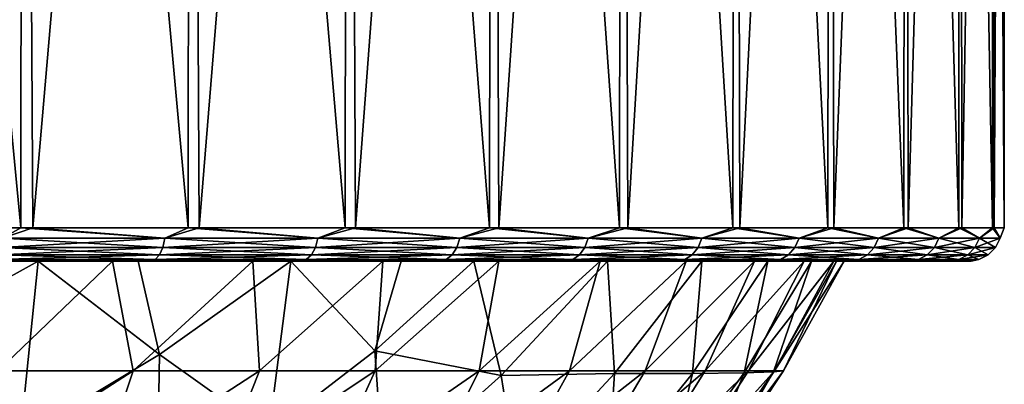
# Model space of a CAD drawing. Header units: metres. Extents: x -136 to 36, y -255 to -20.
# Tile 50 of 60: x 8.12 to 23, y -57.36 to -51.85. Entities that reach past the tile are written whole.
import ezdxf

# ---------------------------------------------------------------- set-up
doc = ezdxf.new("R2010")
doc.units = ezdxf.units.M
doc.layers.add('solid_11422034', color=7, linetype='CONTINUOUS')

msp = doc.modelspace()

# ---------------------------------------------------------------- linework, layer by layer
at = {"layer": 'solid_11422034'}
for points in [[(8.135307, -55, -21.513176), (5.489997, -55, -22.335173), (5.501239, -27.427959, -22.331985)], [(8.135307, -55, -21.513176), (5.501239, -27.427959, -22.331985), (8.158238, -27.446106, -21.504261)], [(5.675239, -55, 22.288824), (8.159039, -27.446112, 21.503956), (5.501848, -27.427963, 22.331837)], [(5.675239, -55, 22.288824), (8.313634, -55, 21.444895), (8.159039, -27.446112, 21.503956)], [(10.662612, -55, -20.379124), (8.135307, -55, -21.513176), (8.158238, -27.446106, -21.504261)], [(10.662612, -55, -20.379124), (8.158238, -27.446106, -21.504261), (10.688001, -27.469963, -20.364918)], [(8.313634, -55, 21.444895), (10.688911, -27.469973, 20.364439), (8.159039, -27.446112, 21.503956)], [(8.313634, -55, 21.444895), (10.831436, -55, 20.289898), (10.688911, -27.469973, 20.364439)], [(13.035252, -55, -18.949465), (10.662612, -55, -20.379124), (10.688001, -27.469963, -20.364918)], [(13.035252, -55, -18.949465), (10.688001, -27.469963, -20.364918), (13.064513, -27.498175, -18.929226)], [(10.831436, -55, 20.289898), (13.065455, -27.498188, 18.928576), (10.688911, -27.469973, 20.364439)], [(10.831436, -55, 20.289898), (13.192124, -55, 18.840591), (13.065455, -27.498188, 18.928576)], [(15.218809, -55, -17.244936), (13.035252, -55, -18.949465), (13.064513, -27.498175, -18.929226)], [(15.218809, -55, -17.244936), (13.064513, -27.498175, -18.929226), (15.253825, -27.529192, -17.213196)], [(13.192124, -55, 18.840591), (15.254725, -27.529205, 17.212399), (13.065455, -27.498188, 18.928576)], [(13.192124, -55, 18.840591), (15.361456, -55, 17.117992), (15.254725, -27.529205, 17.212399)], [(17.181612, -55, -15.290264), (15.218809, -55, -17.244936), (15.253825, -27.529192, -17.213196)], [(17.181612, -55, -15.290264), (15.253825, -27.529192, -17.213196), (17.214363, -27.561024, -15.252516)], [(15.361456, -55, 17.117992), (17.215162, -27.561037, 15.251616), (15.254725, -27.529205, 17.212399)], [(15.361456, -55, 17.117992), (17.307964, -55, 15.147092), (17.215162, -27.561037, 15.251616)], [(18.895191, -55, -13.113801), (17.181612, -55, -15.290264), (17.214363, -27.561024, -15.252516)], [(18.895191, -55, -13.113801), (17.214363, -27.561024, -15.252516), (18.930161, -27.592022, -13.063158)], [(17.307964, -55, 15.147092), (18.930811, -27.592035, 13.062213), (17.215162, -27.561037, 15.251616)], [(17.307964, -55, 15.147092), (19.003412, -55, 12.956477), (18.930811, -27.592035, 13.062213)], [(20.334686, -55, -10.747117), (18.895191, -55, -13.113801), (18.930161, -27.592022, -13.063158)], [(20.334686, -55, -10.747117), (18.930161, -27.592022, -13.063158), (20.365597, -27.620245, -10.686709)], [(19.003412, -55, 12.956477), (20.366077, -27.620255, 10.685794), (18.930811, -27.592035, 13.062213)], [(19.003412, -55, 12.956477), (20.42321, -55, 10.577924), (20.366077, -27.620255, 10.685794)], [(21.479221, -55, -8.224542), (20.334686, -55, -10.747117), (20.365597, -27.620245, -10.686709)], [(21.479221, -55, -8.224542), (20.365597, -27.620245, -10.686709), (21.504694, -27.644079, -8.157104)], [(20.42321, -55, 10.577924), (21.505001, -27.644087, 8.156299), (20.366077, -27.620255, 10.685794)], [(20.42321, -55, 10.577924), (21.546762, -55, 8.045933), (21.505001, -27.644087, 8.156299)], [(22.312191, -55, -5.582666), (21.479221, -55, -8.224542), (21.504694, -27.644079, -8.157104)], [(22.312191, -55, -5.582666), (21.504694, -27.644079, -8.157104), (22.332199, -27.662222, -5.500356)], [(21.546762, -55, 8.045933), (22.332348, -27.662226, 5.499743), (21.505001, -27.644087, 8.156299)], [(21.546762, -55, 8.045933), (22.357769, -55, 5.397233), (22.332348, -27.662226, 5.499743)], [(22.821514, -55, -2.859812), (22.312191, -55, -5.582666), (22.332199, -27.662222, -5.500356)], [(22.821514, -55, -2.859812), (22.332199, -27.662222, -5.500356), (22.830742, -27.673483, -2.780962)], [(22.357769, -55, 5.397233), (22.830788, -27.673483, 2.780618), (22.332348, -27.662226, 5.499743)], [(22.357769, -55, 5.397233), (22.844469, -55, 2.670245), (22.830788, -27.673483, 2.780618)], [(22.999802, -55, -0.095476), (22.821514, -55, -2.859812), (22.830742, -27.673483, -2.780962)], [(22.999802, -55, -0.095476), (22.830742, -27.673483, -2.780962), (23.000002, -27.677349, 0)], [(22.844469, -55, 2.670245), (23.000002, -27.677349, 0), (22.830788, -27.673483, 2.780618)], [(22.844469, -55, 2.670245), (22.999802, -55, -0.095476), (23.000002, -27.677349, 0)], [(7.858143, -55.15406, -21.590071), (5.489997, -55, -22.335173), (8.135307, -55, -21.513176)], [(7.858143, -55.15406, 21.590071), (8.313634, -55, 21.444895), (5.675239, -55, 22.288824)], [(10.311463, -55.15406, -20.531813), (7.858143, -55.15406, -21.590071), (8.135307, -55, -21.513176)], [(7.858143, -55.15406, 21.590071), (10.311463, -55.15406, 20.531813), (8.313634, -55, 21.444895)], [(10.311463, -55.15406, -20.531813), (8.135307, -55, -21.513176), (10.662612, -55, -20.379124)], [(10.311463, -55.15406, 20.531813), (10.831436, -55, 20.289898), (8.313634, -55, 21.444895)], [(12.625339, -55.15406, -19.195896), (10.311463, -55.15406, -20.531813), (10.662612, -55, -20.379124)], [(10.311463, -55.15406, 20.531813), (12.625339, -55.15406, 19.195896), (10.831436, -55, 20.289898)], [(12.625339, -55.15406, -19.195896), (10.662612, -55, -20.379124), (13.035252, -55, -18.949465)], [(12.625339, -55.15406, 19.195896), (13.192124, -55, 18.840591), (10.831436, -55, 20.289898)], [(14.768478, -55.15406, -17.600388), (12.625339, -55.15406, -19.195896), (13.035252, -55, -18.949465)], [(12.625339, -55.15406, 19.195896), (14.768478, -55.15406, 17.600388), (13.192124, -55, 18.840591)], [(14.768478, -55.15406, -17.600388), (13.035252, -55, -18.949465), (15.218809, -55, -17.244936)], [(14.768478, -55.15406, 17.600388), (15.361456, -55, 17.117992), (13.192124, -55, 18.840591)], [(16.711899, -55.15406, -15.766864), (14.768478, -55.15406, -17.600388), (15.218809, -55, -17.244936)], [(14.768478, -55.15406, 17.600388), (16.711899, -55.15406, 15.766864), (15.361456, -55, 17.117992)], [(16.711899, -55.15406, -15.766864), (15.218809, -55, -17.244936), (17.181612, -55, -15.290264)], [(16.711899, -55.15406, 15.766864), (17.307964, -55, 15.147092), (15.361456, -55, 17.117992)], [(18.429321, -55.15406, -13.720121), (16.711899, -55.15406, -15.766864), (17.181612, -55, -15.290264)], [(16.711899, -55.15406, 15.766864), (18.429321, -55.15406, 13.720121), (17.307964, -55, 15.147092)], [(18.429321, -55.15406, -13.720121), (17.181612, -55, -15.290264), (18.895191, -55, -13.113801)], [(18.429321, -55.15406, 13.720121), (19.003412, -55, 12.956477), (17.307964, -55, 15.147092)], [(19.897516, -55.15406, -11.487837), (18.429321, -55.15406, -13.720121), (18.895191, -55, -13.113801)], [(18.429321, -55.15406, 13.720121), (19.897516, -55.15406, 11.487837), (19.003412, -55, 12.956477)], [(19.897516, -55.15406, -11.487837), (18.895191, -55, -13.113801), (20.334686, -55, -10.747117)], [(19.897516, -55.15406, 11.487837), (20.42321, -55, 10.577924), (19.003412, -55, 12.956477)], [(21.096634, -55.15406, -9.1002), (19.897516, -55.15406, -11.487837), (20.334686, -55, -10.747117)], [(19.897516, -55.15406, 11.487837), (21.096634, -55.15406, 9.1002), (20.42321, -55, 10.577924)], [(21.096634, -55.15406, -9.1002), (20.334686, -55, -10.747117), (21.479221, -55, -8.224542)], [(21.096634, -55.15406, 9.1002), (21.546762, -55, 8.045933), (20.42321, -55, 10.577924)], [(22.010454, -55.15406, -6.589498), (21.096634, -55.15406, -9.1002), (21.479221, -55, -8.224542)], [(21.096634, -55.15406, 9.1002), (22.010454, -55.15406, 6.589498), (21.546762, -55, 8.045933)], [(22.010454, -55.15406, -6.589498), (21.479221, -55, -8.224542), (22.312191, -55, -5.582666)], [(22.010454, -55.15406, 6.589498), (22.357769, -55, 5.397233), (21.546762, -55, 8.045933)], [(22.626621, -55.15406, -3.989684), (22.010454, -55.15406, -6.589498), (22.312191, -55, -5.582666)], [(22.010454, -55.15406, 6.589498), (22.626621, -55.15406, 3.989684), (22.357769, -55, 5.397233)], [(22.626621, -55.15406, -3.989684), (22.312191, -55, -5.582666), (22.821514, -55, -2.859812)], [(22.626621, -55.15406, 3.989684), (22.844469, -55, 2.670245), (22.357769, -55, 5.397233)], [(22.936802, -55.15406, -1.335917), (22.626621, -55.15406, -3.989684), (22.821514, -55, -2.859812)], [(22.626621, -55.15406, 3.989684), (22.936802, -55.15406, 1.335917), (22.844469, -55, 2.670245)], [(22.936802, -55.15406, -1.335917), (22.821514, -55, -2.859812), (22.999802, -55, -0.095476)], [(22.936802, -55.15406, 1.335917), (22.999802, -55, -0.095476), (22.844469, -55, 2.670245)], [(22.936802, -55.15406, 1.335917), (22.936802, -55.15406, -1.335917), (22.999802, -55, -0.095476)], [(7.833867, -55.29364, -21.523371), (7.858143, -55.15406, -21.590071), (10.311463, -55.15406, -20.531813)], [(10.279608, -55.29364, -20.468382), (7.833867, -55.29364, -21.523371), (10.311463, -55.15406, -20.531813)], [(7.833867, -55.29364, 21.523371), (10.279608, -55.29364, 20.468382), (7.858143, -55.15406, 21.590071)], [(10.279608, -55.29364, 20.468382), (10.311463, -55.15406, 20.531813), (7.858143, -55.15406, 21.590071)], [(10.279608, -55.29364, -20.468382), (10.311463, -55.15406, -20.531813), (12.625339, -55.15406, -19.195896)], [(12.586334, -55.29364, -19.136591), (10.279608, -55.29364, -20.468382), (12.625339, -55.15406, -19.195896)], [(10.279608, -55.29364, 20.468382), (12.586334, -55.29364, 19.136591), (10.311463, -55.15406, 20.531813)], [(12.586334, -55.29364, 19.136591), (12.625339, -55.15406, 19.195896), (10.311463, -55.15406, 20.531813)], [(12.586334, -55.29364, -19.136591), (12.625339, -55.15406, -19.195896), (14.768478, -55.15406, -17.600388)], [(14.722853, -55.29364, -17.546013), (12.586334, -55.29364, -19.136591), (14.768478, -55.15406, -17.600388)], [(12.586334, -55.29364, 19.136591), (14.722853, -55.29364, 17.546013), (12.625339, -55.15406, 19.195896)], [(14.722853, -55.29364, 17.546013), (14.768478, -55.15406, 17.600388), (12.625339, -55.15406, 19.195896)], [(14.722853, -55.29364, -17.546013), (14.768478, -55.15406, -17.600388), (16.711899, -55.15406, -15.766864)], [(16.660271, -55.29364, -15.718154), (14.722853, -55.29364, -17.546013), (16.711899, -55.15406, -15.766864)], [(14.722853, -55.29364, 17.546013), (16.660271, -55.29364, 15.718154), (14.768478, -55.15406, 17.600388)], [(16.660271, -55.29364, 15.718154), (16.711899, -55.15406, 15.766864), (14.768478, -55.15406, 17.600388)], [(16.660271, -55.29364, -15.718154), (16.711899, -55.15406, -15.766864), (18.429321, -55.15406, -13.720121)], [(18.372385, -55.29364, -13.677734), (16.660271, -55.29364, -15.718154), (18.429321, -55.15406, -13.720121)], [(16.660271, -55.29364, 15.718154), (18.372385, -55.29364, 13.677734), (16.711899, -55.15406, 15.766864)], [(18.372385, -55.29364, 13.677734), (18.429321, -55.15406, 13.720121), (16.711899, -55.15406, 15.766864)], [(18.372385, -55.29364, -13.677734), (18.429321, -55.15406, -13.720121), (19.897516, -55.15406, -11.487837)], [(19.836046, -55.29364, -11.452347), (18.372385, -55.29364, -13.677734), (19.897516, -55.15406, -11.487837)], [(18.372385, -55.29364, 13.677734), (19.836046, -55.29364, 11.452347), (18.429321, -55.15406, 13.720121)], [(19.836046, -55.29364, 11.452347), (19.897516, -55.15406, 11.487837), (18.429321, -55.15406, 13.720121)], [(19.836046, -55.29364, -11.452347), (19.897516, -55.15406, -11.487837), (21.096634, -55.15406, -9.1002)], [(21.031458, -55.29364, -9.072085), (19.836046, -55.29364, -11.452347), (21.096634, -55.15406, -9.1002)], [(19.836046, -55.29364, 11.452347), (21.031458, -55.29364, 9.072085), (19.897516, -55.15406, 11.487837)], [(21.031458, -55.29364, 9.072085), (21.096634, -55.15406, 9.1002), (19.897516, -55.15406, 11.487837)], [(21.031458, -55.29364, -9.072085), (21.096634, -55.15406, -9.1002), (22.010454, -55.15406, -6.589498)], [(21.942455, -55.29364, -6.56914), (21.031458, -55.29364, -9.072085), (22.010454, -55.15406, -6.589498)], [(21.031458, -55.29364, 9.072085), (21.942455, -55.29364, 6.56914), (21.096634, -55.15406, 9.1002)], [(21.942455, -55.29364, 6.56914), (22.010454, -55.15406, 6.589498), (21.096634, -55.15406, 9.1002)], [(21.942455, -55.29364, -6.56914), (22.010454, -55.15406, -6.589498), (22.626621, -55.15406, -3.989684)], [(22.556719, -55.29364, -3.977358), (21.942455, -55.29364, -6.56914), (22.626621, -55.15406, -3.989684)], [(21.942455, -55.29364, 6.56914), (22.556719, -55.29364, 3.977358), (22.010454, -55.15406, 6.589498)], [(22.556719, -55.29364, 3.977358), (22.626621, -55.15406, 3.989684), (22.010454, -55.15406, 6.589498)], [(22.556719, -55.29364, -3.977358), (22.626621, -55.15406, -3.989684), (22.936802, -55.15406, -1.335917)], [(22.865942, -55.29364, -1.331789), (22.556719, -55.29364, -3.977358), (22.936802, -55.15406, -1.335917)], [(22.556719, -55.29364, 3.977358), (22.865942, -55.29364, 1.331789), (22.626621, -55.15406, 3.989684)], [(22.865942, -55.29364, 1.331789), (22.936802, -55.15406, 1.335917), (22.626621, -55.15406, 3.989684)], [(22.865942, -55.29364, -1.331789), (22.936802, -55.15406, -1.335917), (22.936802, -55.15406, 1.335917)], [(22.865942, -55.29364, 1.331789), (22.865942, -55.29364, -1.331789), (22.936802, -55.15406, 1.335917)], [(7.796014, -55.404415, -21.419373), (7.833867, -55.29364, -21.523371), (10.279608, -55.29364, -20.468382)], [(10.229938, -55.404415, -20.36948), (7.796014, -55.404415, -21.419373), (10.279608, -55.29364, -20.468382)], [(7.796014, -55.404415, 21.419373), (10.229938, -55.404415, 20.36948), (7.833867, -55.29364, 21.523371)], [(10.229938, -55.404415, 20.36948), (10.279608, -55.29364, 20.468382), (7.833867, -55.29364, 21.523371)], [(10.229938, -55.404415, -20.36948), (10.279608, -55.29364, -20.468382), (12.586334, -55.29364, -19.136591)], [(12.525518, -55.404415, -19.044127), (10.229938, -55.404415, -20.36948), (12.586334, -55.29364, -19.136591)], [(10.229938, -55.404415, 20.36948), (12.525518, -55.404415, 19.044127), (10.279608, -55.29364, 20.468382)], [(12.525518, -55.404415, 19.044127), (12.586334, -55.29364, 19.136591), (10.279608, -55.29364, 20.468382)], [(12.525518, -55.404415, -19.044127), (12.586334, -55.29364, -19.136591), (14.722853, -55.29364, -17.546013)], [(14.651713, -55.404415, -17.461231), (12.525518, -55.404415, -19.044127), (14.722853, -55.29364, -17.546013)], [(12.525518, -55.404415, 19.044127), (14.651713, -55.404415, 17.461231), (12.586334, -55.29364, 19.136591)], [(14.651713, -55.404415, 17.461231), (14.722853, -55.29364, 17.546013), (12.586334, -55.29364, 19.136591)], [(14.651713, -55.404415, -17.461231), (14.722853, -55.29364, -17.546013), (16.660271, -55.29364, -15.718154)], [(16.579769, -55.404415, -15.642205), (14.651713, -55.404415, -17.461231), (16.660271, -55.29364, -15.718154)], [(14.651713, -55.404415, 17.461231), (16.579769, -55.404415, 15.642205), (14.722853, -55.29364, 17.546013)], [(16.579769, -55.404415, 15.642205), (16.660271, -55.29364, 15.718154), (14.722853, -55.29364, 17.546013)], [(16.579769, -55.404415, -15.642205), (16.660271, -55.29364, -15.718154), (18.372385, -55.29364, -13.677734)], [(18.283611, -55.404415, -13.611645), (16.579769, -55.404415, -15.642205), (18.372385, -55.29364, -13.677734)], [(16.579769, -55.404415, 15.642205), (18.283611, -55.404415, 13.611645), (16.660271, -55.29364, 15.718154)], [(18.283611, -55.404415, 13.611645), (18.372385, -55.29364, 13.677734), (16.660271, -55.29364, 15.718154)], [(18.283611, -55.404415, -13.611645), (18.372385, -55.29364, -13.677734), (19.836046, -55.29364, -11.452347)], [(19.7402, -55.404415, -11.39701), (18.283611, -55.404415, -13.611645), (19.836046, -55.29364, -11.452347)], [(18.283611, -55.404415, 13.611645), (19.7402, -55.404415, 11.39701), (18.372385, -55.29364, 13.677734)], [(19.7402, -55.404415, 11.39701), (19.836046, -55.29364, 11.452347), (18.372385, -55.29364, 13.677734)], [(19.7402, -55.404415, -11.39701), (19.836046, -55.29364, -11.452347), (21.031458, -55.29364, -9.072085)], [(20.929836, -55.404415, -9.02825), (19.7402, -55.404415, -11.39701), (21.031458, -55.29364, -9.072085)], [(19.7402, -55.404415, 11.39701), (20.929836, -55.404415, 9.02825), (19.836046, -55.29364, 11.452347)], [(20.929836, -55.404415, 9.02825), (21.031458, -55.29364, 9.072085), (19.836046, -55.29364, 11.452347)], [(20.929836, -55.404415, -9.02825), (21.031458, -55.29364, -9.072085), (21.942455, -55.29364, -6.56914)], [(21.836432, -55.404415, -6.537398), (20.929836, -55.404415, -9.02825), (21.942455, -55.29364, -6.56914)], [(20.929836, -55.404415, 9.02825), (21.836432, -55.404415, 6.537398), (21.031458, -55.29364, 9.072085)], [(21.836432, -55.404415, 6.537398), (21.942455, -55.29364, 6.56914), (21.031458, -55.29364, 9.072085)], [(21.836432, -55.404415, -6.537398), (21.942455, -55.29364, -6.56914), (22.556719, -55.29364, -3.977358)], [(22.447727, -55.404415, -3.95814), (21.836432, -55.404415, -6.537398), (22.556719, -55.29364, -3.977358)], [(21.836432, -55.404415, 6.537398), (22.447727, -55.404415, 3.95814), (21.942455, -55.29364, 6.56914)], [(22.447727, -55.404415, 3.95814), (22.556719, -55.29364, 3.977358), (21.942455, -55.29364, 6.56914)], [(22.447727, -55.404415, -3.95814), (22.556719, -55.29364, -3.977358), (22.865942, -55.29364, -1.331789)], [(22.755455, -55.404415, -1.325354), (22.447727, -55.404415, -3.95814), (22.865942, -55.29364, -1.331789)], [(22.447727, -55.404415, 3.95814), (22.755455, -55.404415, 1.325354), (22.556719, -55.29364, 3.977358)], [(22.755455, -55.404415, 1.325354), (22.865942, -55.29364, 1.331789), (22.556719, -55.29364, 3.977358)], [(22.755455, -55.404415, -1.325354), (22.865942, -55.29364, -1.331789), (22.865942, -55.29364, 1.331789)], [(22.755455, -55.404415, 1.325354), (22.755455, -55.404415, -1.325354), (22.865942, -55.29364, 1.331789)], [(7.748298, -55.475529, 21.288275), (5.552159, -55.5, 21.803751), (8.141829, -55.5, 20.974964)], [(7.701419, -55.5, 19.083456), (8.141829, -55.5, 20.974964), (5.552159, -55.5, 21.803751)], [(6.050636, -56.802258, 18.932514), (8.398214, -55.5, 18.787579), (7.701419, -55.5, 19.083456)], [(6.050636, -56.802258, 18.932514), (8.123577, -58.178337, 17.184635), (8.398214, -55.5, 18.787579)], [(9.518661, -55.5, -18.24505), (7.251378, -55.5, -19.2586), (8.006135, -55.5, -21.027023)], [(7.787643, -57.162304, -18.053787), (7.251378, -55.5, -19.2586), (9.518661, -55.5, -18.24505)], [(7.701419, -55.5, 19.083456), (8.398214, -55.5, 18.787579), (8.141829, -55.5, 20.974964)], [(7.796014, -55.404415, 21.419373), (7.748298, -55.475529, 21.288275), (10.167325, -55.475529, 20.244808)], [(10.229938, -55.404415, -20.36948), (10.167325, -55.475529, -20.244808), (7.748298, -55.475529, -21.288275)], [(10.229938, -55.404415, -20.36948), (7.748298, -55.475529, -21.288275), (7.796014, -55.404415, -21.419373)], [(10.167325, -55.475529, 20.244808), (7.748298, -55.475529, 21.288275), (8.141829, -55.5, 20.974964)], [(7.748298, -55.475529, -21.288275), (10.167325, -55.475529, -20.244808), (8.006135, -55.5, -21.027023)], [(7.787643, -57.162304, -18.053787), (9.518661, -55.5, -18.24505), (9.830903, -57.162304, -17.027624)], [(7.796014, -55.404415, 21.419373), (10.167325, -55.475529, 20.244808), (10.229938, -55.404415, 20.36948)], [(10.167325, -55.475529, -20.244808), (10.486845, -55.5, -19.905222), (8.006135, -55.5, -21.027023)], [(9.518661, -55.5, -18.24505), (8.006135, -55.5, -21.027023), (10.486845, -55.5, -19.905222)], [(10.228881, -56.911919, 16.96673), (8.398214, -55.5, 18.787579), (8.123577, -58.178337, 17.184635)], [(10.167325, -55.475529, 20.244808), (8.141829, -55.5, 20.974964), (10.604926, -55.5, 19.842655)], [(9.909417, -55.5, 18.036062), (10.604926, -55.5, 19.842655), (8.141829, -55.5, 20.974964)], [(8.398214, -55.5, 18.787579), (9.909417, -55.5, 18.036062), (8.141829, -55.5, 20.974964)], [(10.228881, -56.911919, 16.96673), (9.909417, -55.5, 18.036062), (8.398214, -55.5, 18.787579)], [(11.641474, -55.5, -16.96826), (9.518661, -55.5, -18.24505), (10.486845, -55.5, -19.905222)], [(9.830903, -57.162304, -17.027624), (9.518661, -55.5, -18.24505), (11.641474, -55.5, -16.96826)], [(9.830903, -57.162304, -17.027624), (11.641474, -55.5, -16.96826), (11.741217, -57.162304, -15.771191)], [(9.909417, -55.5, 18.036062), (11.97712, -55.5, 16.73444), (10.604926, -55.5, 19.842655)], [(9.909417, -55.5, 18.036062), (12.216615, -55.5, 16.560196), (11.97712, -55.5, 16.73444)], [(10.228881, -56.911919, 16.96673), (12.216615, -55.5, 16.560196), (9.909417, -55.5, 18.036062)], [(10.229938, -55.404415, 20.36948), (10.167325, -55.475529, 20.244808), (12.448855, -55.475529, 18.927567)], [(12.525518, -55.404415, -19.044127), (12.448855, -55.475529, -18.927567), (10.167325, -55.475529, -20.244808)], [(12.525518, -55.404415, -19.044127), (10.167325, -55.475529, -20.244808), (10.229938, -55.404415, -20.36948)], [(12.448855, -55.475529, 18.927567), (10.167325, -55.475529, 20.244808), (10.604926, -55.5, 19.842655)], [(10.167325, -55.475529, -20.244808), (12.448855, -55.475529, -18.927567), (10.486845, -55.5, -19.905222)], [(10.228881, -56.911919, 16.96673), (11.885187, -58.09354, 14.907565), (12.216615, -55.5, 16.560196)], [(10.229938, -55.404415, 20.36948), (12.448855, -55.475529, 18.927567), (12.525518, -55.404415, 19.044127)], [(12.448855, -55.475529, -18.927567), (12.810145, -55.5, -18.497545), (10.486845, -55.5, -19.905222)], [(11.641474, -55.5, -16.96826), (10.486845, -55.5, -19.905222), (12.810145, -55.5, -18.497545)], [(12.448855, -55.475529, 18.927567), (10.604926, -55.5, 19.842655), (12.912607, -55.5, 18.4261)], [(12.216615, -55.5, 16.560196), (12.912607, -55.5, 18.4261), (10.604926, -55.5, 19.842655)], [(11.97712, -55.5, 16.73444), (12.216615, -55.5, 16.560196), (10.604926, -55.5, 19.842655)], [(13.603658, -55.5, -15.441314), (11.641474, -55.5, -16.96826), (12.810145, -55.5, -18.497545)], [(11.741217, -57.162304, -15.771191), (11.641474, -55.5, -16.96826), (13.603658, -55.5, -15.441314)], [(11.741217, -57.162304, -15.771191), (13.603658, -55.5, -15.441314), (13.49275, -57.162304, -14.301479)], [(13.484367, -56.856159, 14.559244), (12.216615, -55.5, 16.560196), (11.885187, -58.09354, 14.907565)], [(12.216615, -55.5, 16.560196), (13.88425, -55.5, 15.188963), (12.912607, -55.5, 18.4261)], [(13.484367, -56.856159, 14.559244), (13.88425, -55.5, 15.188963), (12.216615, -55.5, 16.560196)], [(12.525518, -55.404415, 19.044127), (12.448855, -55.475529, 18.927567), (14.562037, -55.475529, 17.354361)], [(14.651713, -55.404415, -17.461231), (14.562037, -55.475529, -17.354361), (12.448855, -55.475529, -18.927567)], [(14.651713, -55.404415, -17.461231), (12.448855, -55.475529, -18.927567), (12.525518, -55.404415, -19.044127)], [(14.562037, -55.475529, 17.354361), (12.448855, -55.475529, 18.927567), (12.912607, -55.5, 18.4261)], [(12.448855, -55.475529, -18.927567), (14.562037, -55.475529, -17.354361), (12.810145, -55.5, -18.497545)], [(12.525518, -55.404415, 19.044127), (14.562037, -55.475529, 17.354361), (14.651713, -55.404415, 17.461231)], [(14.562037, -55.475529, -17.354361), (14.934361, -55.5, -16.829121), (12.810145, -55.5, -18.497545)], [(13.603658, -55.5, -15.441314), (12.810145, -55.5, -18.497545), (14.934361, -55.5, -16.829121)], [(14.562037, -55.475529, 17.354361), (12.912607, -55.5, 18.4261), (15.024179, -55.5, 16.74921)], [(14.980924, -55.5, 14.108971), (15.024179, -55.5, 16.74921), (12.912607, -55.5, 18.4261)], [(13.88425, -55.5, 15.188963), (14.980924, -55.5, 14.108971), (12.912607, -55.5, 18.4261)], [(13.484367, -56.856159, 14.559244), (14.980924, -55.5, 14.108971), (13.88425, -55.5, 15.188963)], [(13.484367, -56.856159, 14.559244), (15.396999, -57.228855, 12.162493), (14.980924, -55.5, 14.108971)], [(13.49275, -57.162304, -14.301479), (13.603658, -55.5, -15.441314), (15.358212, -55.5, -13.697639)], [(13.49275, -57.162304, -14.301479), (15.358212, -55.5, -13.697639), (15.061817, -57.162304, -12.638366)], [(15.358212, -55.5, -13.697639), (13.603658, -55.5, -15.441314), (14.934361, -55.5, -16.829121)], [(14.651713, -55.404415, 17.461231), (14.562037, -55.475529, 17.354361), (16.478292, -55.475529, 15.546467)], [(16.579769, -55.404415, -15.642205), (16.478292, -55.475529, -15.546467), (14.562037, -55.475529, -17.354361)], [(16.579769, -55.404415, -15.642205), (14.562037, -55.475529, -17.354361), (14.651713, -55.404415, -17.461231)], [(16.478292, -55.475529, 15.546467), (14.562037, -55.475529, 17.354361), (15.024179, -55.5, 16.74921)], [(14.562037, -55.475529, -17.354361), (16.478292, -55.475529, -15.546467), (14.934361, -55.5, -16.829121)], [(14.651713, -55.404415, 17.461231), (16.478292, -55.475529, 15.546467), (16.579769, -55.404415, 15.642205)], [(16.478292, -55.475529, -15.546467), (16.839775, -55.5, -14.920871), (14.934361, -55.5, -16.829121)], [(15.358212, -55.5, -13.697639), (14.934361, -55.5, -16.829121), (16.839775, -55.5, -14.920871)], [(14.980924, -55.5, 14.108971), (15.59088, -55.5, 13.43139), (15.024179, -55.5, 16.74921)], [(14.980924, -55.5, 14.108971), (17.001919, -55.5, 11.594469), (15.59088, -55.5, 13.43139)], [(15.396999, -57.228855, 12.162493), (17.001919, -55.5, 11.594469), (14.980924, -55.5, 14.108971)], [(16.478292, -55.475529, 15.546467), (15.024179, -55.5, 16.74921), (16.919704, -55.5, 14.829908)], [(15.59088, -55.5, 13.43139), (16.919704, -55.5, 14.829908), (15.024179, -55.5, 16.74921)], [(15.061817, -57.162304, -12.638366), (15.358212, -55.5, -13.697639), (16.891815, -55.5, -11.75343)], [(15.061817, -57.162304, -12.638366), (16.891815, -55.5, -11.75343), (16.427198, -57.162304, -10.804339)], [(16.891815, -55.5, -11.75343), (15.358212, -55.5, -13.697639), (16.839775, -55.5, -14.920871)], [(15.396999, -57.228855, 12.162493), (17.110277, -57.202656, 9.636404), (17.001919, -55.5, 11.594469)], [(15.59088, -55.5, 13.43139), (17.001919, -55.5, 11.594469), (16.919704, -55.5, 14.829908)], [(16.427198, -57.162304, -10.804339), (16.891815, -55.5, -11.75343), (18.192465, -55.5, -9.61757)], [(16.427198, -57.162304, -10.804339), (18.192465, -55.5, -9.61757), (17.570431, -57.162304, -8.824203)], [(16.579769, -55.404415, 15.642205), (16.478292, -55.475529, 15.546467), (18.171707, -55.475529, 13.528335)], [(18.283611, -55.404415, -13.611645), (18.171707, -55.475529, -13.528335), (16.478292, -55.475529, -15.546467)], [(18.283611, -55.404415, -13.611645), (16.478292, -55.475529, -15.546467), (16.579769, -55.404415, -15.642205)], [(18.171707, -55.475529, 13.528335), (16.478292, -55.475529, 15.546467), (16.919704, -55.5, 14.829908)], [(16.478292, -55.475529, -15.546467), (18.171707, -55.475529, -13.528335), (16.839775, -55.5, -14.920871)], [(16.579769, -55.404415, 15.642205), (18.171707, -55.475529, 13.528335), (18.283611, -55.404415, 13.611645)], [(18.171707, -55.475529, -13.528335), (18.513052, -55.5, -12.787144), (16.839775, -55.5, -14.920871)], [(16.891815, -55.5, -11.75343), (16.839775, -55.5, -14.920871), (18.513052, -55.5, -12.787144)], [(18.192465, -55.5, -9.61757), (16.891815, -55.5, -11.75343), (18.513052, -55.5, -12.787144)], [(18.171707, -55.475529, 13.528335), (16.919704, -55.5, 14.829908), (18.585251, -55.5, 12.682071)], [(18.428078, -55.5, 9.155341), (18.585251, -55.5, 12.682071), (16.919704, -55.5, 14.829908)], [(18.33349, -55.5, 9.343186), (18.428078, -55.5, 9.155341), (16.919704, -55.5, 14.829908)], [(17.083153, -55.5, 11.474441), (18.33349, -55.5, 9.343186), (16.919704, -55.5, 14.829908)], [(17.001919, -55.5, 11.594469), (17.083153, -55.5, 11.474441), (16.919704, -55.5, 14.829908)], [(17.001919, -55.5, 11.594469), (18.428078, -55.5, 9.155341), (17.083153, -55.5, 11.474441)], [(17.110277, -57.202656, 9.636404), (18.428078, -55.5, 9.155341), (17.001919, -55.5, 11.594469)], [(17.083153, -55.5, 11.474441), (18.428078, -55.5, 9.155341), (18.33349, -55.5, 9.343186)], [(17.110277, -57.202656, 9.636404), (18.28738, -57.199219, 7.160719), (18.428078, -55.5, 9.155341)], [(17.570431, -57.162304, -8.824203), (18.192465, -55.5, -9.61757), (19.222706, -55.5, -7.344893)], [(17.570431, -57.162304, -8.824203), (19.222706, -55.5, -7.344893), (18.476053, -57.162304, -6.724734)], [(18.283611, -55.404415, 13.611645), (18.171707, -55.475529, 13.528335), (19.619379, -55.475529, 11.327254)], [(19.7402, -55.404415, -11.39701), (19.619379, -55.475529, -11.327254), (18.171707, -55.475529, -13.528335)], [(19.7402, -55.404415, -11.39701), (18.171707, -55.475529, -13.528335), (18.283611, -55.404415, -13.611645)], [(19.619379, -55.475529, 11.327254), (18.171707, -55.475529, 13.528335), (18.585251, -55.5, 12.682071)], [(18.171707, -55.475529, -13.528335), (19.619379, -55.475529, -11.327254), (18.513052, -55.5, -12.787144)], [(19.222706, -55.5, -7.344893), (18.192465, -55.5, -9.61757), (18.513052, -55.5, -12.787144)], [(18.283611, -55.404415, 13.611645), (19.619379, -55.475529, 11.327254), (19.7402, -55.404415, 11.39701)], [(18.28738, -57.199219, 7.160719), (19.427193, -55.5, 6.787241), (18.428078, -55.5, 9.155341)], [(18.28738, -57.199219, 7.160719), (19.066378, -57.188538, 4.736354), (19.427193, -55.5, 6.787241)], [(18.428078, -55.5, 9.155341), (19.320444, -55.5, 7.086303), (18.585251, -55.5, 12.682071)], [(18.428078, -55.5, 9.155341), (19.427193, -55.5, 6.787241), (19.320444, -55.5, 7.086303)], [(18.476053, -57.162304, -6.724734), (19.222706, -55.5, -7.344893), (19.974524, -55.5, -4.949664)], [(18.476053, -57.162304, -6.724734), (19.974524, -55.5, -4.949664), (19.131819, -57.162304, -4.534325)], [(19.619379, -55.475529, -11.327254), (19.912868, -55.5, -10.473245), (18.513052, -55.5, -12.787144)], [(19.222706, -55.5, -7.344893), (18.513052, -55.5, -12.787144), (19.912868, -55.5, -10.473245)], [(19.619379, -55.475529, 11.327254), (18.585251, -55.5, 12.682071), (19.976477, -55.5, 10.350932)], [(19.427193, -55.5, 6.787241), (19.976477, -55.5, 10.350932), (18.585251, -55.5, 12.682071)], [(19.320444, -55.5, 7.086303), (19.427193, -55.5, 6.787241), (18.585251, -55.5, 12.682071)], [(19.066378, -57.188538, 4.736354), (20.084227, -55.5, 4.479698), (19.427193, -55.5, 6.787241)], [(19.066378, -57.188538, 4.736354), (19.511923, -57.175957, 2.354866), (20.084227, -55.5, 4.479698)], [(19.131819, -57.162304, -4.534325), (19.974524, -55.5, -4.949664), (20.425703, -55.5, -2.504181)], [(19.131819, -57.162304, -4.534325), (20.425703, -55.5, -2.504181), (19.52886, -57.162304, -2.282596)], [(19.974524, -55.5, -4.949664), (19.222706, -55.5, -7.344893), (19.912868, -55.5, -10.473245)], [(19.427193, -55.5, 6.787241), (20.024517, -55.5, 4.738053), (19.976477, -55.5, 10.350932)], [(19.427193, -55.5, 6.787241), (20.084227, -55.5, 4.479698), (20.024517, -55.5, 4.738053)], [(19.511923, -57.175957, 2.354866), (20.46166, -55.5, 2.220223), (20.084227, -55.5, 4.479698)], [(19.511923, -57.175957, 2.354866), (19.661806, -57.162304), (20.46166, -55.5, 2.220223)], [(19.52886, -57.162304, -2.282596), (20.425703, -55.5, -2.504181), (20.579073, -55.5)], [(19.52886, -57.162304, -2.282596), (20.579073, -55.5), (19.661806, -57.162304)], [(19.7402, -55.404415, 11.39701), (19.619379, -55.475529, 11.327254), (20.801735, -55.475529, 8.972993)], [(20.929836, -55.404415, -9.02825), (20.801735, -55.475529, -8.972993), (19.619379, -55.475529, -11.327254)], [(20.929836, -55.404415, -9.02825), (19.619379, -55.475529, -11.327254), (19.7402, -55.404415, -11.39701)], [(20.801735, -55.475529, 8.972993), (19.619379, -55.475529, 11.327254), (19.976477, -55.5, 10.350932)], [(19.619379, -55.475529, -11.327254), (20.801735, -55.475529, -8.972993), (19.912868, -55.5, -10.473245)], [(19.661806, -57.162304), (20.579073, -55.5), (20.46166, -55.5, 2.220223)], [(19.7402, -55.404415, 11.39701), (20.801735, -55.475529, 8.972993), (20.929836, -55.404415, 9.02825)], [(20.801735, -55.475529, -8.972993), (21.024879, -55.5, -8.012278), (19.912868, -55.5, -10.473245)], [(19.974524, -55.5, -4.949664), (19.912868, -55.5, -10.473245), (21.024879, -55.5, -8.012278)], [(20.425703, -55.5, -2.504181), (19.974524, -55.5, -4.949664), (21.024879, -55.5, -8.012278)], [(20.801735, -55.475529, 8.972993), (19.976477, -55.5, 10.350932), (21.077528, -55.5, 7.872716)], [(20.444094, -55.5, 2.375526), (21.077528, -55.5, 7.872716), (19.976477, -55.5, 10.350932)], [(20.084227, -55.5, 4.479698), (20.444094, -55.5, 2.375526), (19.976477, -55.5, 10.350932)], [(20.024517, -55.5, 4.738053), (20.084227, -55.5, 4.479698), (19.976477, -55.5, 10.350932)], [(20.084227, -55.5, 4.479698), (20.46166, -55.5, 2.220223), (20.444094, -55.5, 2.375526)], [(20.579073, -55.5), (20.425703, -55.5, -2.504181), (21.024879, -55.5, -8.012278)], [(20.444094, -55.5, 2.375526), (20.46166, -55.5, 2.220223), (21.077528, -55.5, 7.872716)], [(20.46166, -55.5, 2.220223), (20.579073, -55.5), (21.077528, -55.5, 7.872716)], [(20.579073, -55.5), (21.024879, -55.5, -8.012278), (21.077528, -55.5, 7.872716)], [(20.929836, -55.404415, 9.02825), (20.801735, -55.475529, 8.972993), (21.702782, -55.475529, 6.497386)], [(21.836432, -55.404415, -6.537398), (21.702782, -55.475529, -6.497386), (20.801735, -55.475529, -8.972993)], [(21.836432, -55.404415, -6.537398), (20.801735, -55.475529, -8.972993), (20.929836, -55.404415, -9.02825)], [(21.702782, -55.475529, 6.497386), (20.801735, -55.475529, 8.972993), (21.077528, -55.5, 7.872716)], [(20.801735, -55.475529, -8.972993), (21.702782, -55.475529, -6.497386), (21.024879, -55.5, -8.012278)], [(20.929836, -55.404415, 9.02825), (21.702782, -55.475529, 6.497386), (21.836432, -55.404415, 6.537398)], [(21.702782, -55.475529, -6.497386), (21.834471, -55.5, -5.430243), (21.024879, -55.5, -8.012278)], [(21.024879, -55.5, -8.012278), (21.834471, -55.5, -5.430243), (21.077528, -55.5, 7.872716)], [(21.702782, -55.475529, 6.497386), (21.077528, -55.5, 7.872716), (21.872227, -55.5, 5.275453)], [(21.834471, -55.5, -5.430243), (21.872227, -55.5, 5.275453), (21.077528, -55.5, 7.872716)], [(21.836432, -55.404415, 6.537398), (21.702782, -55.475529, 6.497386), (22.310335, -55.475529, 3.933914)], [(22.447727, -55.404415, -3.95814), (22.310335, -55.475529, -3.933914), (21.702782, -55.475529, -6.497386)], [(22.447727, -55.404415, -3.95814), (21.702782, -55.475529, -6.497386), (21.836432, -55.404415, -6.537398)], [(22.310335, -55.475529, 3.933914), (21.702782, -55.475529, 6.497386), (21.872227, -55.5, 5.275453)], [(21.702782, -55.475529, -6.497386), (22.310335, -55.475529, -3.933914), (21.834471, -55.5, -5.430243)], [(22.310335, -55.475529, -3.933914), (22.326992, -55.5, -2.779876), (21.834471, -55.5, -5.430243)], [(21.834471, -55.5, -5.430243), (22.326992, -55.5, -2.779876), (21.872227, -55.5, 5.275453)], [(21.836432, -55.404415, 6.537398), (22.310335, -55.475529, 3.933914), (22.447727, -55.404415, 3.95814)], [(22.310335, -55.475529, 3.933914), (21.872227, -55.5, 5.275453), (22.346872, -55.5, 2.615606)], [(22.326992, -55.5, -2.779876), (22.346872, -55.5, 2.615606), (21.872227, -55.5, 5.275453)], [(22.447727, -55.404415, 3.95814), (22.310335, -55.475529, 3.933914), (22.61618, -55.475529, 1.317243)], [(22.755455, -55.404415, -1.325354), (22.61618, -55.475529, -1.317243), (22.310335, -55.475529, -3.933914)], [(22.755455, -55.404415, -1.325354), (22.310335, -55.475529, -3.933914), (22.447727, -55.404415, -3.95814)], [(22.61618, -55.475529, 1.317243), (22.310335, -55.475529, 3.933914), (22.346872, -55.5, 2.615606)], [(22.310335, -55.475529, -3.933914), (22.61618, -55.475529, -1.317243), (22.326992, -55.5, -2.779876)], [(22.61618, -55.475529, -1.317243), (22.499802, -55.5, -0.08383), (22.326992, -55.5, -2.779876)], [(22.326992, -55.5, -2.779876), (22.499802, -55.5, -0.08383), (22.346872, -55.5, 2.615606)], [(22.61618, -55.475529, 1.317243), (22.346872, -55.5, 2.615606), (22.499802, -55.5, -0.08383)], [(22.447727, -55.404415, 3.95814), (22.61618, -55.475529, 1.317243), (22.755455, -55.404415, 1.325354)], [(22.61618, -55.475529, -1.317243), (22.61618, -55.475529, 1.317243), (22.499802, -55.5, -0.08383)], [(22.755455, -55.404415, 1.325354), (22.61618, -55.475529, 1.317243), (22.61618, -55.475529, -1.317243)], [(22.755455, -55.404415, 1.325354), (22.61618, -55.475529, -1.317243), (22.755455, -55.404415, -1.325354)], [(6.050636, -56.802258, 18.932514), (5.924851, -59.29583, 17.204914), (8.123577, -58.178337, 17.184635)], [(10.228881, -56.911919, 16.96673), (8.123577, -58.178337, 17.184635), (10.191423, -59.228542, 15.137251)], [(10.228881, -56.911919, 16.96673), (10.191423, -59.228542, 15.137251), (11.885187, -58.09354, 14.907565)], [(13.484367, -56.856159, 14.559244), (11.885187, -58.09354, 14.907565), (13.62348, -58.818787, 12.597915)], [(13.484367, -56.856159, 14.559244), (13.62348, -58.818787, 12.597915), (15.396999, -57.228855, 12.162493)], [(9.830903, -57.162304, -17.027624), (9.304164, -58.746365, -16.115286), (7.370382, -58.746365, -17.086468)], [(7.787643, -57.162304, -18.053787), (9.830903, -57.162304, -17.027624), (7.370382, -58.746365, -17.086468)], [(11.741217, -57.162304, -15.771191), (11.112123, -58.746365, -14.926172), (9.304164, -58.746365, -16.115286)], [(9.830903, -57.162304, -17.027624), (11.741217, -57.162304, -15.771191), (9.304164, -58.746365, -16.115286)], [(13.49275, -57.162304, -14.301479), (12.76981, -58.746365, -13.535208), (11.112123, -58.746365, -14.926172)], [(11.741217, -57.162304, -15.771191), (13.49275, -57.162304, -14.301479), (11.112123, -58.746365, -14.926172)], [(15.061817, -57.162304, -12.638366), (14.254807, -58.746365, -11.961203), (12.76981, -58.746365, -13.535208)], [(13.49275, -57.162304, -14.301479), (15.061817, -57.162304, -12.638366), (12.76981, -58.746365, -13.535208)], [(15.396999, -57.228855, 12.162493), (13.62348, -58.818787, 12.597915), (15.639475, -58.783146, 10.033989)], [(16.427198, -57.162304, -10.804339), (15.547031, -58.746365, -10.225444), (14.254807, -58.746365, -11.961203)], [(15.061817, -57.162304, -12.638366), (16.427198, -57.162304, -10.804339), (14.254807, -58.746365, -11.961203)], [(15.396999, -57.228855, 12.162493), (15.639475, -58.783146, 10.033989), (17.110277, -57.202656, 9.636404)], [(17.570431, -57.162304, -8.824203), (16.629009, -58.746365, -8.351402), (15.547031, -58.746365, -10.225444)], [(16.427198, -57.162304, -10.804339), (17.570431, -57.162304, -8.824203), (15.547031, -58.746365, -10.225444)], [(17.110277, -57.202656, 9.636404), (15.639475, -58.783146, 10.033989), (17.00762, -58.784451, 7.481954)], [(18.476053, -57.162304, -6.724734), (17.486109, -58.746365, -6.364423), (16.629009, -58.746365, -8.351402)], [(17.570431, -57.162304, -8.824203), (18.476053, -57.162304, -6.724734), (16.629009, -58.746365, -8.351402)], [(18.28738, -57.199219, 7.160719), (17.00762, -58.784451, 7.481954), (17.914263, -58.774261, 4.959248)], [(17.110277, -57.202656, 9.636404), (17.00762, -58.784451, 7.481954), (18.28738, -57.199219, 7.160719)], [(19.131819, -57.162304, -4.534325), (18.106739, -58.746365, -4.291376), (17.486109, -58.746365, -6.364423)], [(18.476053, -57.162304, -6.724734), (19.131819, -57.162304, -4.534325), (17.486109, -58.746365, -6.364423)], [(19.066378, -57.188538, 4.736354), (17.914263, -58.774261, 4.959248), (18.433413, -58.760628, 2.468489)], [(18.28738, -57.199219, 7.160719), (17.914263, -58.774261, 4.959248), (19.066378, -57.188538, 4.736354)], [(19.52886, -57.162304, -2.282596), (18.482506, -58.746365, -2.160295), (18.106739, -58.746365, -4.291376)], [(19.131819, -57.162304, -4.534325), (19.52886, -57.162304, -2.282596), (18.106739, -58.746365, -4.291376)], [(19.511923, -57.175957, 2.354866), (18.433413, -58.760628, 2.468489), (18.608328, -58.746365)], [(19.066378, -57.188538, 4.736354), (18.433413, -58.760628, 2.468489), (19.511923, -57.175957, 2.354866)], [(19.661806, -57.162304), (18.608328, -58.746365), (18.482506, -58.746365, -2.160295)], [(19.52886, -57.162304, -2.282596), (19.661806, -57.162304), (18.482506, -58.746365, -2.160295)], [(19.511923, -57.175957, 2.354866), (18.608328, -58.746365), (19.661806, -57.162304)]]:
    msp.add_3dface(points, dxfattribs=at)

doc.saveas('drawing.dxf')
